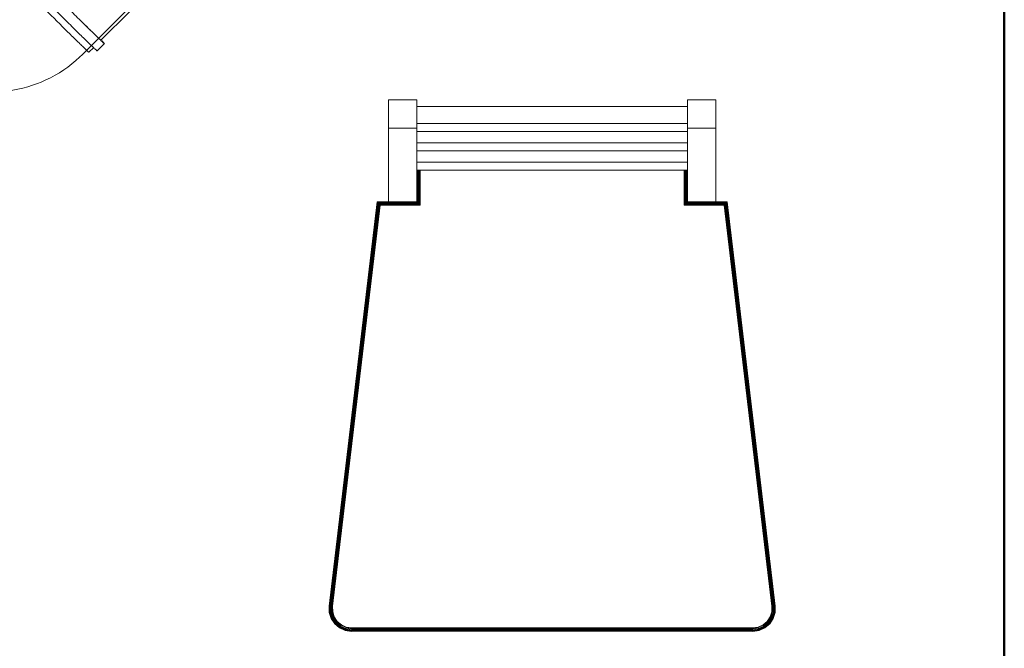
# Model space of a CAD drawing. Header units: millimetres. Extents: x -121 to 21848, y 1231 to 38988.
# Tile 65 of 70: x 19677 to 20548, y 34233 to 34789. Entities that reach past the tile are written whole.
import ezdxf

# ---------------------------------------------------------------- set-up
doc = ezdxf.new("R2010")
doc.units = ezdxf.units.MM
doc.linetypes.add('ADSK_Скрыто', pattern=[300, 150, -150])
doc.linetypes.add('ADSK_Штриховая_ш3 п1_5', pattern=[225, 150, -75])
for name, color, linetype, lineweight in [('A-DETL-____-HDLN', 90, 'ADSK_Скрыто', 9), ('A-DETL-____-MBND', 5, 'ADSK_Штриховая_ш3 п1_5', 20), ('A-WALL-____-MCUT', 113, 'Continuous', 50), ('A-WALL-____-OTLN', 113, 'Continuous', 20), ('I-FURN-____-OTLN', 30, 'Continuous', 20)]:
    doc.layers.add(name, color=color, linetype=linetype, lineweight=lineweight)

# ---------------------------------------------------------------- blocks, each defined once
blk = doc.blocks.new('Прямая форма - V line-609316-В_Этаж 01_Канализация')
at = {"layer": 'I-FURN-____-OTLN', "color": 9}
for p, q in [((255.31, 875), (255.31, 900)), ((280.31, 900), (255.31, 900)), ((280.31, 900), (280.31, 875)), ((519.69, 875), (519.69, 900)), ((544.69, 900), (519.69, 900)), ((544.69, 900), (544.69, 875)), ((280.31, 894.08), (519.69, 894.08)), ((255.31, 810), (255.31, 875)), ((280.31, 875), (255.31, 875)), ((519.69, 879.23), (280.31, 879.23)), ((280.31, 875), (280.31, 810)), ((519.69, 872.09), (280.31, 872.09)), ((519.69, 810), (519.69, 875)), ((544.69, 875), (519.69, 875)), ((544.69, 875), (544.69, 810)), ((519.69, 862.08), (280.31, 862.08)), ((519.69, 854.93), (280.31, 854.93)), ((519.69, 844.92), (280.31, 844.92)), ((519.69, 837.78), (280.31, 837.78)), ((280.54, 809.77), (280.54, 837.78)), ((280.93, 809.38), (280.93, 837.78)), ((281.48, 808.83), (281.48, 837.78)), ((282.16, 808.15), (282.16, 837.78)), ((282.92, 807.39), (282.92, 837.78)), ((283.31, 807), (283.31, 837.78)), ((516.69, 837.78), (516.69, 807)), ((517.08, 837.78), (517.08, 807.39)), ((517.84, 837.78), (517.84, 808.15)), ((518.52, 837.78), (518.52, 808.83)), ((519.07, 837.78), (519.07, 809.38)), ((519.46, 837.78), (519.46, 809.77)), ((202.69, 452.36), (245.26, 809.97)), ((202.89, 452.35), (245.44, 809.77)), ((203.28, 452.33), (245.79, 809.38)), ((203.84, 452.31), (246.28, 808.83)), ((204.52, 452.27), (246.88, 808.15)), ((205.27, 452.24), (247.55, 807.39)), ((205.67, 452.22), (247.9, 807)), ((245.26, 809.97), (245.24, 810)), ((245.26, 809.97), (255.31, 809.97)), ((245.44, 809.77), (245.26, 809.97)), ((245.44, 809.77), (280.54, 809.77)), ((245.79, 809.38), (245.44, 809.77)), ((245.79, 809.38), (280.93, 809.38)), ((246.28, 808.83), (245.79, 809.38)), ((246.28, 808.83), (281.48, 808.83)), ((246.88, 808.15), (246.28, 808.83)), ((246.88, 808.15), (282.16, 808.15)), ((247.55, 807.39), (246.88, 808.15)), ((247.55, 807.39), (282.92, 807.39)), ((247.9, 807), (247.55, 807.39)), ((247.9, 807), (283.31, 807)), ((280.31, 810), (255.31, 810)), ((280.33, 809.97), (280.31, 810)), ((280.54, 809.77), (280.33, 809.97)), ((280.93, 809.38), (280.54, 809.77)), ((281.48, 808.83), (280.93, 809.38)), ((282.16, 808.15), (281.48, 808.83)), ((282.92, 807.39), (282.16, 808.15)), ((283.31, 807), (282.92, 807.39)), ((516.69, 807), (517.08, 807.39)), ((516.69, 807), (552.1, 807)), ((517.08, 807.39), (517.84, 808.15)), ((517.08, 807.39), (552.45, 807.39)), ((517.84, 808.15), (518.52, 808.83)), ((517.84, 808.15), (553.12, 808.15)), ((518.52, 808.83), (519.07, 809.38)), ((518.52, 808.83), (553.72, 808.83)), ((519.07, 809.38), (519.46, 809.77)), ((519.07, 809.38), (554.21, 809.38)), ((519.46, 809.77), (519.67, 809.97)), ((519.46, 809.77), (554.56, 809.77)), ((519.67, 809.97), (519.69, 810)), ((544.69, 810), (519.69, 810)), ((544.69, 809.97), (554.74, 809.97)), ((552.1, 807), (552.45, 807.39)), ((552.1, 807), (594.33, 452.22)), ((552.45, 807.39), (553.12, 808.15)), ((552.45, 807.39), (594.73, 452.24)), ((553.12, 808.15), (553.72, 808.83)), ((553.12, 808.15), (595.48, 452.27)), ((553.72, 808.83), (554.21, 809.38)), ((553.72, 808.83), (596.16, 452.31)), ((554.21, 809.38), (554.56, 809.77)), ((554.21, 809.38), (596.72, 452.33)), ((554.56, 809.77), (554.74, 809.97)), ((554.56, 809.77), (597.11, 452.35)), ((554.74, 809.97), (554.76, 810)), ((554.74, 809.97), (597.31, 452.36)), ((202.79, 446.75), (202.66, 452.36)), ((202.79, 446.75), (202.66, 452.36)), ((202.69, 452.36), (202.66, 452.36)), ((202.81, 446.76), (202.69, 452.36)), ((202.89, 452.35), (202.69, 452.36)), ((202.81, 446.76), (202.79, 446.75)), ((204.47, 441.4), (202.79, 446.75)), ((204.47, 441.4), (202.79, 446.75)), ((203.02, 446.79), (202.81, 446.76)), ((204.49, 441.41), (202.81, 446.76)), ((203.02, 446.79), (202.89, 452.35)), ((203.28, 452.33), (202.89, 452.35)), ((203.41, 446.85), (203.02, 446.79)), ((204.67, 441.5), (203.02, 446.79)), ((203.41, 446.85), (203.28, 452.33)), ((203.84, 452.31), (203.28, 452.33)), ((203.96, 446.95), (203.41, 446.85)), ((205.03, 441.67), (203.41, 446.85)), ((203.96, 446.95), (203.84, 452.31)), ((204.52, 452.27), (203.84, 452.31)), ((204.63, 447.06), (203.96, 446.95)), ((205.54, 441.91), (203.96, 446.95)), ((204.63, 447.06), (204.52, 452.27)), ((205.27, 452.24), (204.52, 452.27)), ((205.39, 447.18), (204.63, 447.06)), ((206.16, 442.2), (204.63, 447.06)), ((205.39, 447.18), (205.27, 452.24)), ((205.67, 452.22), (205.27, 452.24)), ((205.78, 447.25), (205.39, 447.18)), ((206.84, 442.53), (205.39, 447.18)), ((205.78, 447.25), (205.67, 452.22)), ((207.2, 442.7), (205.78, 447.25)), ((594.22, 447.25), (592.8, 442.7)), ((594.61, 447.18), (593.16, 442.53)), ((595.37, 447.06), (593.84, 442.2)), ((594.33, 452.22), (594.22, 447.25)), ((594.22, 447.25), (594.61, 447.18)), ((594.73, 452.24), (594.33, 452.22)), ((596.04, 446.95), (594.46, 441.91)), ((594.73, 452.24), (594.61, 447.18)), ((594.61, 447.18), (595.37, 447.06)), ((595.48, 452.27), (594.73, 452.24)), ((596.59, 446.85), (594.97, 441.67)), ((596.98, 446.79), (595.33, 441.5)), ((595.48, 452.27), (595.37, 447.06)), ((595.37, 447.06), (596.04, 446.95)), ((596.16, 452.31), (595.48, 452.27)), ((597.19, 446.76), (595.51, 441.41)), ((597.21, 446.75), (595.53, 441.4)), ((597.21, 446.75), (595.53, 441.4)), ((596.16, 452.31), (596.04, 446.95)), ((596.04, 446.95), (596.59, 446.85)), ((596.72, 452.33), (596.16, 452.31)), ((596.72, 452.33), (596.59, 446.85)), ((596.59, 446.85), (596.98, 446.79)), ((597.11, 452.35), (596.72, 452.33)), ((597.11, 452.35), (596.98, 446.79)), ((596.98, 446.79), (597.19, 446.76)), ((597.31, 452.36), (597.11, 452.35)), ((597.31, 452.36), (597.19, 446.76)), ((597.19, 446.76), (597.21, 446.75)), ((597.34, 452.36), (597.21, 446.75)), ((597.34, 452.36), (597.21, 446.75)), ((597.34, 452.36), (597.31, 452.36)), ((204.49, 441.41), (204.47, 441.4)), ((207.57, 436.72), (204.47, 441.4)), ((207.57, 436.72), (204.47, 441.4)), ((204.67, 441.5), (204.49, 441.41)), ((207.59, 436.74), (204.49, 441.41)), ((205.03, 441.67), (204.67, 441.5)), ((207.74, 436.87), (204.67, 441.5)), ((205.54, 441.91), (205.03, 441.67)), ((208.04, 437.14), (205.03, 441.67)), ((206.16, 442.2), (205.54, 441.91)), ((208.45, 437.51), (205.54, 441.91)), ((206.84, 442.53), (206.16, 442.2)), ((208.97, 437.96), (206.16, 442.2)), ((207.2, 442.7), (206.84, 442.53)), ((209.54, 438.47), (206.84, 442.53)), ((209.83, 438.73), (207.2, 442.7)), ((207.59, 436.74), (207.57, 436.72)), ((211.85, 433.09), (207.57, 436.72)), ((211.85, 433.09), (207.57, 436.72)), ((207.74, 436.87), (207.59, 436.74)), ((211.86, 433.11), (207.59, 436.74)), ((208.04, 437.14), (207.74, 436.87)), ((211.97, 433.28), (207.74, 436.87)), ((208.45, 437.51), (208.04, 437.14)), ((212.18, 433.62), (208.04, 437.14)), ((208.97, 437.96), (208.45, 437.51)), ((212.48, 434.09), (208.45, 437.51)), ((209.54, 438.47), (208.97, 437.96)), ((212.84, 434.67), (208.97, 437.96)), ((209.83, 438.73), (209.54, 438.47)), ((213.25, 435.32), (209.54, 438.47)), ((213.46, 435.65), (209.83, 438.73)), ((213.46, 435.65), (213.25, 435.32)), ((217.81, 433.7), (213.46, 435.65)), ((586.54, 435.65), (582.19, 433.7)), ((590.17, 438.73), (586.54, 435.65)), ((586.54, 435.65), (586.75, 435.32)), ((590.46, 438.47), (586.75, 435.32)), ((591.03, 437.96), (587.16, 434.67)), ((591.55, 437.51), (587.52, 434.09)), ((591.96, 437.14), (587.82, 433.62)), ((592.26, 436.87), (588.03, 433.28)), ((592.41, 436.74), (588.14, 433.11)), ((592.43, 436.72), (588.15, 433.09)), ((592.43, 436.72), (588.15, 433.09)), ((592.8, 442.7), (590.17, 438.73)), ((590.17, 438.73), (590.46, 438.47)), ((593.16, 442.53), (590.46, 438.47)), ((590.46, 438.47), (591.03, 437.96)), ((593.84, 442.2), (591.03, 437.96)), ((591.03, 437.96), (591.55, 437.51)), ((594.46, 441.91), (591.55, 437.51)), ((591.55, 437.51), (591.96, 437.14)), ((594.97, 441.67), (591.96, 437.14)), ((591.96, 437.14), (592.26, 436.87)), ((595.33, 441.5), (592.26, 436.87)), ((592.26, 436.87), (592.41, 436.74)), ((595.51, 441.41), (592.41, 436.74)), ((592.41, 436.74), (592.43, 436.72)), ((595.53, 441.4), (592.43, 436.72)), ((595.53, 441.4), (592.43, 436.72)), ((592.8, 442.7), (593.16, 442.53)), ((593.16, 442.53), (593.84, 442.2)), ((593.84, 442.2), (594.46, 441.91)), ((594.46, 441.91), (594.97, 441.67)), ((594.97, 441.67), (595.33, 441.5)), ((595.33, 441.5), (595.51, 441.41)), ((595.51, 441.41), (595.53, 441.4)), ((211.86, 433.11), (211.85, 433.09)), ((216.97, 430.79), (211.85, 433.09)), ((216.97, 430.79), (211.85, 433.09)), ((211.97, 433.28), (211.86, 433.11)), ((216.97, 430.81), (211.86, 433.11)), ((212.18, 433.62), (211.97, 433.28)), ((217.03, 431.01), (211.97, 433.28)), ((212.48, 434.09), (212.18, 433.62)), ((217.14, 431.39), (212.18, 433.62)), ((212.84, 434.67), (212.48, 434.09)), ((217.29, 431.93), (212.48, 434.09)), ((213.25, 435.32), (212.84, 434.67)), ((217.49, 432.58), (212.84, 434.67)), ((217.7, 433.32), (213.25, 435.32)), ((217.03, 431.01), (216.97, 430.81)), ((222.52, 430.03), (216.97, 430.81)), ((216.97, 430.81), (216.97, 430.79)), ((222.52, 430), (216.97, 430.79)), ((222.52, 430), (216.97, 430.79)), ((217.14, 431.39), (217.03, 431.01)), ((222.54, 430.23), (217.03, 431.01)), ((217.29, 431.93), (217.14, 431.39)), ((222.57, 430.62), (217.14, 431.39)), ((217.49, 432.58), (217.29, 431.93)), ((222.6, 431.17), (217.29, 431.93)), ((217.7, 433.32), (217.49, 432.58)), ((222.65, 431.85), (217.49, 432.58)), ((217.81, 433.7), (217.7, 433.32)), ((222.71, 432.61), (217.7, 433.32)), ((222.73, 433), (217.81, 433.7)), ((222.54, 430.23), (222.52, 430.03)), ((577.48, 430.03), (222.52, 430.03)), ((222.52, 430.03), (222.52, 430)), ((222.57, 430.62), (222.54, 430.23)), ((577.46, 430.23), (222.54, 430.23)), ((222.6, 431.17), (222.57, 430.62)), ((577.43, 430.62), (222.57, 430.62)), ((222.65, 431.85), (222.6, 431.17)), ((577.4, 431.17), (222.6, 431.17)), ((222.71, 432.61), (222.65, 431.85)), ((577.35, 431.85), (222.65, 431.85)), ((222.73, 433), (222.71, 432.61)), ((577.29, 432.61), (222.71, 432.61)), ((577.27, 433), (222.73, 433)), ((582.19, 433.7), (577.27, 433)), ((577.27, 433), (577.29, 432.61)), ((582.3, 433.32), (577.29, 432.61)), ((577.29, 432.61), (577.35, 431.85)), ((582.51, 432.58), (577.35, 431.85)), ((577.35, 431.85), (577.4, 431.17)), ((582.71, 431.93), (577.4, 431.17)), ((577.4, 431.17), (577.43, 430.62)), ((582.86, 431.39), (577.43, 430.62)), ((577.43, 430.62), (577.46, 430.23)), ((582.97, 431.01), (577.46, 430.23)), ((577.46, 430.23), (577.48, 430.03)), ((583.03, 430.81), (577.48, 430.03)), ((583.03, 430.79), (577.48, 430)), ((583.03, 430.79), (577.48, 430)), ((577.48, 430.03), (577.48, 430)), ((582.19, 433.7), (582.3, 433.32)), ((586.75, 435.32), (582.3, 433.32)), ((582.3, 433.32), (582.51, 432.58)), ((587.16, 434.67), (582.51, 432.58)), ((582.51, 432.58), (582.71, 431.93)), ((587.52, 434.09), (582.71, 431.93)), ((582.71, 431.93), (582.86, 431.39)), ((587.82, 433.62), (582.86, 431.39)), ((582.86, 431.39), (582.97, 431.01)), ((588.03, 433.28), (582.97, 431.01)), ((582.97, 431.01), (583.03, 430.81)), ((588.14, 433.11), (583.03, 430.81)), ((588.15, 433.09), (583.03, 430.79)), ((588.15, 433.09), (583.03, 430.79)), ((583.03, 430.81), (583.03, 430.79)), ((586.75, 435.32), (587.16, 434.67)), ((587.16, 434.67), (587.52, 434.09)), ((587.52, 434.09), (587.82, 433.62)), ((587.82, 433.62), (588.03, 433.28)), ((588.03, 433.28), (588.14, 433.11)), ((588.14, 433.11), (588.15, 433.09))]:
    blk.add_line(p, q, dxfattribs=at)
blk = doc.blocks.new('Прямая форма - FU - 059-609317-В_Этаж 01_Канализация')
blk.add_blockref('Прямая форма - V line-609316-В_Этаж 01_Канализация', (0, 0))
blk = doc.blocks.new('Прямая форма - V line-609324-В_Этаж 01_Канализация')
at = {"layer": 'A-WALL-____-MCUT', "color": 253}
blk.add_line((3619.95, -400), (4619.95, -400), dxfattribs=at)
blk = doc.blocks.new('Прямая форма - SW - 003-609325-В_Этаж 01_Канализация')
blk.add_blockref('Прямая форма - V line-609324-В_Этаж 01_Канализация', (0, 0))
blk = doc.blocks.new('V line_ifc_RVT-1-В_Этаж 01_Канализация')
at = {"layer": 'A-WALL-____-OTLN', "color": 9, "lineweight": 20, "rotation": 270}
blk.add_blockref('Прямая форма - SW - 003-609325-В_Этаж 01_Канализация', (40703.24, 38587.58), dxfattribs=at)
at = {"layer": 'I-FURN-____-OTLN', "color": 9, "lineweight": 20}
blk.add_blockref('Прямая форма - FU - 059-609317-В_Этаж 01_Канализация', (39503.24, 33817.63), dxfattribs=at)
blk = doc.blocks.new('ADSK_ППР_Отвод канализационный_Составной - Отвод раструбный-V9-В_Этаж 01_Канализация')
at = {"layer": 'A-DETL-____-HDLN', "color": 12}
for centre, major_axis, start_param, end_param in [((39495.62, 34843.5), (-38.89, 38.89), 3.58625, 6.279043), ((39495.62, 34843.5), (-38.89, 38.89), 6.017244, 6.279043), ((39495.62, 34843.5), (-38.89, 38.89), 0.01707, 0.323201), ((39495.62, 34843.5), (-38.89, 38.89), 0.382134, 0.444657), ((39495.62, 34843.5), (-38.89, 38.89), 0.39153, 0.42816), ((39495.62, 34843.5), (-38.89, 38.89), 5.755445, 5.871324), ((39495.62, 34843.5), (-38.89, 38.89), 0.519457, 0.521968), ((39495.62, 34843.5), (-38.89, 38.89), 0.781256, 0.784066), ((39495.62, 34843.5), (-38.89, 38.89), 5.341219, 5.415386), ((39495.62, 34843.5), (-38.89, 38.89), 1.043056, 1.046053), ((39463.3, 34811.19), (-43.77, 43.77), 6.279043, 6.283185), ((39495.62, 34843.5), (-38.89, 38.89), 1.304855, 1.308003), ((39495.62, 34843.5), (-38.89, 38.89), 4.900881, 4.945539), ((39495.62, 34843.5), (-38.89, 38.89), 1.566654, 1.569932), ((39495.62, 34843.5), (-38.89, 38.89), 4.470955, 4.515613), ((39406.98, 34779.86), (0, 55), 0.506696, 0.509608), ((39406.98, 34779.86), (0, 55), 0.523237, 0.527741), ((39406.98, 34779.86), (0, 55), 0.395686, 0.436364), ((39406.98, 34779.86), (0, 55), 0.258735, 0.265941), ((39495.62, 34843.5), (-38.89, 38.89), 1.828454, 1.831881), ((39406.98, 34779.86), (0, 55), 0.785636, 0.78954), ((39495.62, 34843.5), (-38.89, 38.89), 2.090253, 2.093866), ((39495.62, 34843.5), (-38.89, 38.89), 4.001109, 4.075275), ((39495.62, 34843.5), (-38.89, 38.89), 2.352053, 2.355964), ((39495.62, 34843.5), (-38.89, 38.89), 3.54517, 3.66105), ((39406.98, 34779.86), (0, 55), 1.047719, 1.051339), ((39495.62, 34843.5), (-38.89, 38.89), 2.811814, 3.119695), ((39495.62, 34843.5), (-38.89, 38.89), 3.141593, 3.438518), ((39406.98, 34779.86), (0, 55), 1.309706, 1.313139), ((39406.98, 34779.86), (0, 55), 1.571655, 1.574938), ((39406.98, 34779.86), (0, 55), 1.833595, 1.836738), ((39406.98, 34779.86), (0, 55), 2.095546, 2.098537), ((39406.98, 34779.86), (0, 55), 2.357535, 2.622136), ((39361.28, 34779.86), (0, 61.9), 3.141593, 3.145735)]:
    blk.add_ellipse(centre, major_axis=major_axis, ratio=0.01, start_param=start_param, end_param=end_param, dxfattribs=at)
at = {"layer": 'A-DETL-____-MBND', "color": 22}
for p, q in [((39456.73, 34882.39), (39410.05, 34835.71)), ((39456.73, 34882.39), (39448.03, 34877.37)), ((39448.03, 34877.37), (39422.57, 34851.91)), ((39419.53, 34854.95), (39413.1, 34848.52)), ((39416.14, 34845.48), (39411.9, 34841.24)), ((39352.18, 34837.46), (39346.18, 34837.46)), ((39361.28, 34841.76), (39352.18, 34841.76)), ((39397.28, 34837.46), (39361.28, 34837.46)), ((39406.98, 34834.86), (39397.28, 34837.46)), ((39408, 34834.86), (39406.98, 34834.86)), ((39487.83, 34757.93), (39534.51, 34804.61)), ((39529.49, 34795.91), (39534.51, 34804.61)), ((39504.03, 34770.46), (39529.49, 34795.91)), ((39500.64, 34760.98), (39507.07, 34767.42)), ((39493.36, 34759.78), (39497.6, 34764.02)), ((39397.28, 34722.26), (39406.98, 34724.86)), ((39406.98, 34724.86), (39408, 34724.86)), ((39346.18, 34722.26), (39352.18, 34722.26)), ((39352.18, 34717.96), (39361.28, 34717.96)), ((39361.28, 34722.26), (39397.28, 34722.26))]:
    blk.add_line(p, q, dxfattribs=at)
at = {"layer": 'A-DETL-____-MBND', "color": 22, "flags": 128}
for points in [[(39409.11, 34835.08), (39409, 34835.04), (39408.89, 34835), (39408.78, 34834.97), (39408.67, 34834.94), (39408.56, 34834.92), (39408.44, 34834.9), (39408.33, 34834.88), (39408.21, 34834.87), (39408.1, 34834.87), (39408, 34834.86)], [(39410.05, 34835.71), (39409.96, 34835.63), (39409.88, 34835.55), (39409.79, 34835.48), (39409.69, 34835.41), (39409.6, 34835.35), (39409.5, 34835.28), (39409.4, 34835.23), (39409.3, 34835.17), (39409.2, 34835.12), (39409.11, 34835.08)], [(39451.2, 34733.46), (39455.34, 34735.27), (39459.4, 34737.24), (39463.38, 34739.38), (39467.27, 34741.67), (39471.06, 34744.12), (39474.76, 34746.72), (39478.35, 34749.46), (39481.82, 34752.34), (39485.18, 34755.36), (39487.83, 34757.93)], [(39408, 34724.86), (39412.52, 34724.95), (39417.03, 34725.23), (39421.52, 34725.68), (39425.99, 34726.31), (39430.43, 34727.11), (39434.84, 34728.1), (39439.2, 34729.26), (39443.52, 34730.6), (39447.77, 34732.1), (39451.2, 34733.46)]]:
    blk.add_lwpolyline(points, dxfattribs=at)
at = {"layer": 'A-DETL-____-MBND', "color": 22}
for centre, major_axis, start_param, end_param in [((39495.62, 34843.5), (-38.89, 38.89), 0, 0.257657), ((39488.76, 34836.64), (-40.73, 40.73), 6.280506, 9.420636), ((39495.62, 34843.5), (-38.89, 38.89), 0.444657, 0.471288), ((39495.62, 34843.5), (-38.89, 38.89), 0.469092, 0.519457), ((39495.62, 34843.5), (-38.89, 38.89), 0.784971, 0.859516), ((39495.62, 34843.5), (-38.89, 38.89), 0.859278, 0.935237), ((39495.62, 34843.5), (-38.89, 38.89), 0.933683, 1.043056), ((39495.62, 34843.5), (-38.89, 38.89), 1.046958, 1.304855), ((39463.3, 34811.19), (-43.77, 43.77), 6.279043, 9.420636), ((39463.3, 34811.19), (-43.77, 43.77), 5.969093, 6.279043), ((39456.87, 34804.75), (-43.77, 43.77), 6.279043, 9.420636), ((39463.3, 34811.19), (-40.73, 40.73), 6.279043, 7.176641), ((39495.62, 34843.5), (-38.89, 38.89), 1.308907, 1.341596), ((39495.62, 34843.5), (-38.89, 38.89), 1.342255, 1.372504), ((39495.62, 34843.5), (-38.89, 38.89), 1.37402, 1.566654), ((39346.18, 34779.86), (0, 57.6), 0.004142, 3.145735), ((39352.18, 34779.86), (0, 61.9), 0.004142, 3.145735), ((39361.28, 34779.86), (0, 61.9), 0.004142, 3.145735), ((39361.28, 34779.86), (0, 57.6), 0.004142, 0.90174), ((39361.28, 34779.86), (0, 61.9), 5.964787, 6.283185), ((39397.28, 34779.86), (0, 57.6), 0.004142, 3.144272), ((39452.63, 34800.51), (-40.73, 40.73), 6.279043, 9.420636), ((39495.62, 34843.5), (-38.89, 38.89), 1.570836, 1.759289), ((39406.98, 34779.86), (0, 55), 0.527741, 0.784731), ((39406.98, 34779.86), (0, 55), 0.452941, 0.477149), ((39406.98, 34779.86), (0, 55), 0.265941, 0.394782), ((39406.98, 34779.86), (0, 55), 0.004142, 0.132982), ((39495.62, 34843.5), (-38.89, 38.89), 1.756857, 1.791054), ((39495.62, 34843.5), (-38.89, 38.89), 1.791677, 1.828454), ((39495.62, 34843.5), (-38.89, 38.89), 1.832785, 2.090253), ((39495.62, 34843.5), (-38.89, 38.89), 2.09477, 2.199626), ((39495.62, 34843.5), (-38.89, 38.89), 2.198949, 2.275851), ((39406.98, 34779.86), (0, 55), 0.941967, 1.046814), ((39406.98, 34779.86), (0, 55), 0.865741, 0.942644), ((39406.98, 34779.86), (0, 55), 0.78954, 0.8678), ((39495.62, 34843.5), (-38.89, 38.89), 2.273793, 2.352053), ((39495.62, 34843.5), (-38.89, 38.89), 2.59996, 2.613852), ((39406.98, 34779.86), (0, 55), 1.051339, 1.308801), ((39495.62, 34843.5), (-38.89, 38.89), 2.664443, 2.688652), ((39495.62, 34843.5), (-38.89, 38.89), 2.795158, 2.875651), ((39495.62, 34843.5), (-38.89, 38.89), 3.00861, 3.137451), ((39406.98, 34779.86), (0, 55), 1.335622, 1.384735), ((39406.98, 34779.86), (0, 55), 1.313139, 1.337647), ((39406.98, 34779.86), (0, 55), 1.382304, 1.570751), ((39463.3, 34811.19), (-40.73, 40.73), 2.239853, 3.137451), ((39406.98, 34779.86), (0, 55), 1.574938, 1.767573), ((39406.98, 34779.86), (0, 55), 1.769089, 1.81142), ((39406.98, 34779.86), (0, 55), 1.81223, 1.832691), ((39463.3, 34811.19), (-43.77, 43.77), 3.141593, 3.459164), ((39406.98, 34779.86), (0, 55), 1.836738, 2.094641), ((39406.98, 34779.86), (0, 55), 2.098537, 2.20791), ((39361.28, 34779.86), (0, 57.6), 2.248137, 3.145735), ((39406.98, 34779.86), (0, 55), 2.206356, 2.282314), ((39406.98, 34779.86), (0, 55), 2.282077, 2.35663), ((39406.98, 34779.86), (0, 55), 2.622136, 2.6725), ((39406.98, 34779.86), (0, 55), 2.670304, 2.696936), ((39406.98, 34779.86), (0, 55), 2.883935, 3.141593), ((39361.28, 34779.86), (0, 61.9), 3.145735, 3.45494)]:
    blk.add_ellipse(centre, major_axis=major_axis, ratio=0.01, start_param=start_param, end_param=end_param, dxfattribs=at)

msp = doc.modelspace()

# ---------------------------------------------------------------- block references
at = {"lineweight": 9}
msp.add_blockref('V line_ifc_RVT-1-В_Этаж 01_Канализация', (-19755.2921, 0), dxfattribs=at)
at = {"layer": 'A-DETL-____-HDLN', "color": 12}
msp.add_blockref('ADSK_ППР_Отвод канализационный_Составной - Отвод раструбный-V9-В_Этаж 01_Канализация', (-19755.2921, 0), dxfattribs=at)

doc.saveas('drawing.dxf')
